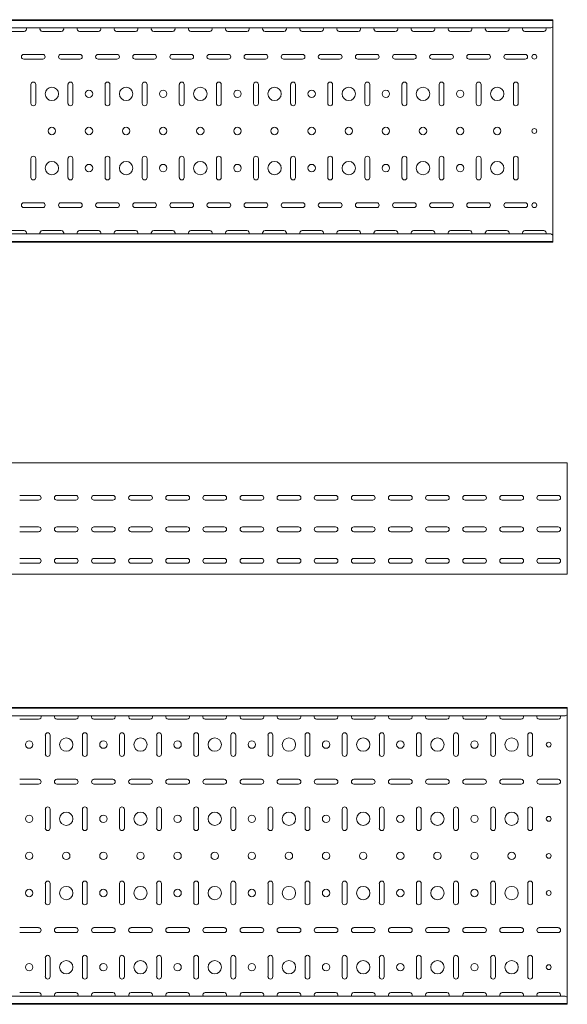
# Model space of a CAD drawing. Header units: millimetres. Extents: x -794 to 3872, y -6969 to -947.
# Tile 17 of 19: x 3107 to 3845, y -3943 to -2616. Entities that reach past the tile are written whole.
import ezdxf

# ---------------------------------------------------------------- set-up
doc = ezdxf.new("R2010")
doc.units = ezdxf.units.MM

msp = doc.modelspace()

# ---------------------------------------------------------------- linework, layer by layer
at = {"color": 7, "linetype": 'Continuous', "lineweight": 15}
for p, q in [((3825.5, -2615.6), (825.5, -2615.6)), ((3825.5, -2616.6), (825.5, -2616.6)), ((3822.5, -2626.8), (828.5, -2626.8)), ((3822.5, -2626.8), (3825.5, -2625.4)), ((3825.5, -2616.6), (3825.5, -2615.6)), ((3825.5, -2625.1), (3825.5, -2616.6)), ((3825.5, -2625.4), (3825.5, -2625.1)), ((3825.5, -2625.4), (3825.5, -2905.8)), ((3087.7, -2631.4), (3113.2, -2631.4)), ((3137.7, -2631.4), (3163.2, -2631.4)), ((3187.7, -2631.4), (3213.2, -2631.4)), ((3237.7, -2631.4), (3263.2, -2631.4)), ((3287.7, -2631.4), (3313.2, -2631.4)), ((3337.7, -2631.4), (3363.2, -2631.4)), ((3387.7, -2631.4), (3413.2, -2631.4)), ((3437.7, -2631.4), (3463.2, -2631.4)), ((3487.7, -2631.4), (3513.2, -2631.4)), ((3537.7, -2631.4), (3563.2, -2631.4)), ((3587.7, -2631.4), (3613.2, -2631.4)), ((3637.7, -2631.4), (3663.2, -2631.4)), ((3687.7, -2631.4), (3713.2, -2631.4)), ((3737.7, -2631.4), (3763.2, -2631.4)), ((3787.7, -2631.4), (3813.2, -2631.4)), ((3138.2, -2662.4), (3112.7, -2662.4)), ((3188.2, -2662.4), (3162.7, -2662.4)), ((3238.2, -2662.4), (3212.7, -2662.4)), ((3288.2, -2662.4), (3262.7, -2662.4)), ((3338.2, -2662.4), (3312.7, -2662.4)), ((3388.2, -2662.4), (3362.7, -2662.4)), ((3438.2, -2662.4), (3412.7, -2662.4)), ((3488.2, -2662.4), (3462.7, -2662.4)), ((3538.2, -2662.4), (3512.7, -2662.4)), ((3588.2, -2662.4), (3562.7, -2662.4)), ((3638.2, -2662.4), (3612.7, -2662.4)), ((3688.2, -2662.4), (3662.7, -2662.4)), ((3738.2, -2662.4), (3712.7, -2662.4)), ((3788.2, -2662.4), (3762.7, -2662.4)), ((3112.7, -2668.9), (3138.2, -2668.9)), ((3162.7, -2668.9), (3188.2, -2668.9)), ((3212.7, -2668.9), (3238.2, -2668.9)), ((3262.7, -2668.9), (3288.2, -2668.9)), ((3312.7, -2668.9), (3338.2, -2668.9)), ((3362.7, -2668.9), (3388.2, -2668.9)), ((3412.7, -2668.9), (3438.2, -2668.9)), ((3462.7, -2668.9), (3488.2, -2668.9)), ((3512.7, -2668.9), (3538.2, -2668.9)), ((3562.7, -2668.9), (3588.2, -2668.9)), ((3612.7, -2668.9), (3638.2, -2668.9)), ((3662.7, -2668.9), (3688.2, -2668.9)), ((3712.7, -2668.9), (3738.2, -2668.9)), ((3762.7, -2668.9), (3788.2, -2668.9)), ((3122.2, -2702.9), (3122.2, -2728.4)), ((3128.7, -2728.4), (3128.7, -2702.9)), ((3172.2, -2702.9), (3172.2, -2728.4)), ((3178.7, -2728.4), (3178.7, -2702.9)), ((3222.2, -2702.9), (3222.2, -2728.4)), ((3228.7, -2728.4), (3228.7, -2702.9)), ((3272.2, -2702.9), (3272.2, -2728.4)), ((3278.7, -2728.4), (3278.7, -2702.9)), ((3322.2, -2702.9), (3322.2, -2728.4)), ((3328.7, -2728.4), (3328.7, -2702.9)), ((3372.2, -2702.9), (3372.2, -2728.4)), ((3378.7, -2728.4), (3378.7, -2702.9)), ((3422.2, -2702.9), (3422.2, -2728.4)), ((3428.7, -2728.4), (3428.7, -2702.9)), ((3472.2, -2702.9), (3472.2, -2728.4)), ((3478.7, -2728.4), (3478.7, -2702.9)), ((3522.2, -2702.9), (3522.2, -2728.4)), ((3528.7, -2728.4), (3528.7, -2702.9)), ((3572.2, -2702.9), (3572.2, -2728.4)), ((3578.7, -2728.4), (3578.7, -2702.9)), ((3622.2, -2702.9), (3622.2, -2728.4)), ((3628.7, -2728.4), (3628.7, -2702.9)), ((3672.2, -2702.9), (3672.2, -2728.4)), ((3678.7, -2728.4), (3678.7, -2702.9)), ((3722.2, -2702.9), (3722.2, -2728.4)), ((3728.7, -2728.4), (3728.7, -2702.9)), ((3772.2, -2702.9), (3772.2, -2728.4)), ((3778.7, -2728.4), (3778.7, -2702.9)), ((3122.2, -2802.9), (3122.2, -2828.4)), ((3128.7, -2828.4), (3128.7, -2802.9)), ((3172.2, -2802.9), (3172.2, -2828.4)), ((3178.7, -2828.4), (3178.7, -2802.9)), ((3222.2, -2802.9), (3222.2, -2828.4)), ((3228.7, -2828.4), (3228.7, -2802.9)), ((3272.2, -2802.9), (3272.2, -2828.4)), ((3278.7, -2828.4), (3278.7, -2802.9)), ((3322.2, -2802.9), (3322.2, -2828.4)), ((3328.7, -2828.4), (3328.7, -2802.9)), ((3372.2, -2802.9), (3372.2, -2828.4)), ((3378.7, -2828.4), (3378.7, -2802.9)), ((3422.2, -2802.9), (3422.2, -2828.4)), ((3428.7, -2828.4), (3428.7, -2802.9)), ((3472.2, -2802.9), (3472.2, -2828.4)), ((3478.7, -2828.4), (3478.7, -2802.9)), ((3522.2, -2802.9), (3522.2, -2828.4)), ((3528.7, -2828.4), (3528.7, -2802.9)), ((3572.2, -2802.9), (3572.2, -2828.4)), ((3578.7, -2828.4), (3578.7, -2802.9)), ((3622.2, -2802.9), (3622.2, -2828.4)), ((3628.7, -2828.4), (3628.7, -2802.9)), ((3672.2, -2802.9), (3672.2, -2828.4)), ((3678.7, -2828.4), (3678.7, -2802.9)), ((3722.2, -2802.9), (3722.2, -2828.4)), ((3728.7, -2828.4), (3728.7, -2802.9)), ((3772.2, -2802.9), (3772.2, -2828.4)), ((3778.7, -2828.4), (3778.7, -2802.9)), ((3138.2, -2862.4), (3112.7, -2862.4)), ((3188.2, -2862.4), (3162.7, -2862.4)), ((3238.2, -2862.4), (3212.7, -2862.4)), ((3288.2, -2862.4), (3262.7, -2862.4)), ((3338.2, -2862.4), (3312.7, -2862.4)), ((3388.2, -2862.4), (3362.7, -2862.4)), ((3438.2, -2862.4), (3412.7, -2862.4)), ((3488.2, -2862.4), (3462.7, -2862.4)), ((3538.2, -2862.4), (3512.7, -2862.4)), ((3588.2, -2862.4), (3562.7, -2862.4)), ((3638.2, -2862.4), (3612.7, -2862.4)), ((3688.2, -2862.4), (3662.7, -2862.4)), ((3738.2, -2862.4), (3712.7, -2862.4)), ((3788.2, -2862.4), (3762.7, -2862.4)), ((3112.7, -2868.9), (3138.2, -2868.9)), ((3162.7, -2868.9), (3188.2, -2868.9)), ((3212.7, -2868.9), (3238.2, -2868.9)), ((3262.7, -2868.9), (3288.2, -2868.9)), ((3312.7, -2868.9), (3338.2, -2868.9)), ((3362.7, -2868.9), (3388.2, -2868.9)), ((3412.7, -2868.9), (3438.2, -2868.9)), ((3462.7, -2868.9), (3488.2, -2868.9)), ((3512.7, -2868.9), (3538.2, -2868.9)), ((3562.7, -2868.9), (3588.2, -2868.9)), ((3612.7, -2868.9), (3638.2, -2868.9)), ((3662.7, -2868.9), (3688.2, -2868.9)), ((3712.7, -2868.9), (3738.2, -2868.9)), ((3762.7, -2868.9), (3788.2, -2868.9)), ((3822.5, -2904.4), (828.5, -2904.4)), ((3113.2, -2899.9), (3087.7, -2899.9)), ((3163.2, -2899.9), (3137.7, -2899.9)), ((3213.2, -2899.9), (3187.7, -2899.9)), ((3263.2, -2899.9), (3237.7, -2899.9)), ((3313.2, -2899.9), (3287.7, -2899.9)), ((3363.2, -2899.9), (3337.7, -2899.9)), ((3413.2, -2899.9), (3387.7, -2899.9)), ((3463.2, -2899.9), (3437.7, -2899.9)), ((3513.2, -2899.9), (3487.7, -2899.9)), ((3563.2, -2899.9), (3537.7, -2899.9)), ((3613.2, -2899.9), (3587.7, -2899.9)), ((3663.2, -2899.9), (3637.7, -2899.9)), ((3713.2, -2899.9), (3687.7, -2899.9)), ((3763.2, -2899.9), (3737.7, -2899.9)), ((3813.2, -2899.9), (3787.7, -2899.9)), ((3825.5, -2905.8), (3822.5, -2904.4)), ((3825.5, -2906.2), (3825.5, -2905.8)), ((825.5, -2914.6), (3825.5, -2914.6)), ((3825.5, -2915.6), (825.5, -2915.6)), ((3825.5, -2914.6), (3825.5, -2906.2)), ((3825.5, -2915.6), (3825.5, -2914.6)), ((3844.9, -3212.9), (844.9, -3212.9)), ((3844.9, -3219.6), (3844.9, -3212.9)), ((3844.9, -3221.9), (3844.9, -3219.6)), ((3844.9, -3225.5), (3844.9, -3221.9)), ((3844.9, -3227.2), (3844.9, -3225.5)), ((3844.9, -3360.4), (3844.9, -3227.2)), ((3107.2, -3256.7), (3132.7, -3256.7)), ((3132.7, -3263.2), (3107.2, -3263.2)), ((3157.2, -3256.7), (3182.7, -3256.7)), ((3182.7, -3263.2), (3157.2, -3263.2)), ((3207.2, -3256.7), (3232.7, -3256.7)), ((3232.7, -3263.2), (3207.2, -3263.2)), ((3257.2, -3256.7), (3282.7, -3256.7)), ((3282.7, -3263.2), (3257.2, -3263.2)), ((3307.2, -3256.7), (3332.7, -3256.7)), ((3332.7, -3263.2), (3307.2, -3263.2)), ((3357.2, -3256.7), (3382.7, -3256.7)), ((3382.7, -3263.2), (3357.2, -3263.2)), ((3407.2, -3256.7), (3432.7, -3256.7)), ((3432.7, -3263.2), (3407.2, -3263.2)), ((3457.2, -3256.7), (3482.7, -3256.7)), ((3482.7, -3263.2), (3457.2, -3263.2)), ((3507.2, -3256.7), (3532.7, -3256.7)), ((3532.7, -3263.2), (3507.2, -3263.2)), ((3557.2, -3256.7), (3582.7, -3256.7)), ((3582.7, -3263.2), (3557.2, -3263.2)), ((3607.2, -3256.7), (3632.7, -3256.7)), ((3632.7, -3263.2), (3607.2, -3263.2)), ((3657.2, -3256.7), (3682.7, -3256.7)), ((3682.7, -3263.2), (3657.2, -3263.2)), ((3707.2, -3256.7), (3732.7, -3256.7)), ((3732.7, -3263.2), (3707.2, -3263.2)), ((3757.2, -3256.7), (3782.7, -3256.7)), ((3782.7, -3263.2), (3757.2, -3263.2)), ((3807.2, -3256.7), (3832.7, -3256.7)), ((3832.7, -3263.2), (3807.2, -3263.2)), ((3107.2, -3299.2), (3132.7, -3299.2)), ((3157.2, -3299.2), (3182.7, -3299.2)), ((3207.2, -3299.2), (3232.7, -3299.2)), ((3257.2, -3299.2), (3282.7, -3299.2)), ((3307.2, -3299.2), (3332.7, -3299.2)), ((3357.2, -3299.2), (3382.7, -3299.2)), ((3407.2, -3299.2), (3432.7, -3299.2)), ((3457.2, -3299.2), (3482.7, -3299.2)), ((3507.2, -3299.2), (3532.7, -3299.2)), ((3557.2, -3299.2), (3582.7, -3299.2)), ((3607.2, -3299.2), (3632.7, -3299.2)), ((3657.2, -3299.2), (3682.7, -3299.2)), ((3707.2, -3299.2), (3732.7, -3299.2)), ((3757.2, -3299.2), (3782.7, -3299.2)), ((3807.2, -3299.2), (3832.7, -3299.2)), ((3132.7, -3305.7), (3107.2, -3305.7)), ((3182.7, -3305.7), (3157.2, -3305.7)), ((3232.7, -3305.7), (3207.2, -3305.7)), ((3282.7, -3305.7), (3257.2, -3305.7)), ((3332.7, -3305.7), (3307.2, -3305.7)), ((3382.7, -3305.7), (3357.2, -3305.7)), ((3432.7, -3305.7), (3407.2, -3305.7)), ((3482.7, -3305.7), (3457.2, -3305.7)), ((3532.7, -3305.7), (3507.2, -3305.7)), ((3582.7, -3305.7), (3557.2, -3305.7)), ((3632.7, -3305.7), (3607.2, -3305.7)), ((3682.7, -3305.7), (3657.2, -3305.7)), ((3732.7, -3305.7), (3707.2, -3305.7)), ((3782.7, -3305.7), (3757.2, -3305.7)), ((3832.7, -3305.7), (3807.2, -3305.7)), ((3107.2, -3341.7), (3132.7, -3341.7)), ((3157.2, -3341.7), (3182.7, -3341.7)), ((3207.2, -3341.7), (3232.7, -3341.7)), ((3257.2, -3341.7), (3282.7, -3341.7)), ((3307.2, -3341.7), (3332.7, -3341.7)), ((3357.2, -3341.7), (3382.7, -3341.7)), ((3407.2, -3341.7), (3432.7, -3341.7)), ((3457.2, -3341.7), (3482.7, -3341.7)), ((3507.2, -3341.7), (3532.7, -3341.7)), ((3557.2, -3341.7), (3582.7, -3341.7)), ((3607.2, -3341.7), (3632.7, -3341.7)), ((3657.2, -3341.7), (3682.7, -3341.7)), ((3707.2, -3341.7), (3732.7, -3341.7)), ((3757.2, -3341.7), (3782.7, -3341.7)), ((3807.2, -3341.7), (3832.7, -3341.7)), ((3132.7, -3348.2), (3107.2, -3348.2)), ((3182.7, -3348.2), (3157.2, -3348.2)), ((3232.7, -3348.2), (3207.2, -3348.2)), ((3282.7, -3348.2), (3257.2, -3348.2)), ((3332.7, -3348.2), (3307.2, -3348.2)), ((3382.7, -3348.2), (3357.2, -3348.2)), ((3432.7, -3348.2), (3407.2, -3348.2)), ((3482.7, -3348.2), (3457.2, -3348.2)), ((3532.7, -3348.2), (3507.2, -3348.2)), ((3582.7, -3348.2), (3557.2, -3348.2)), ((3632.7, -3348.2), (3607.2, -3348.2)), ((3682.7, -3348.2), (3657.2, -3348.2)), ((3732.7, -3348.2), (3707.2, -3348.2)), ((3782.7, -3348.2), (3757.2, -3348.2)), ((3832.7, -3348.2), (3807.2, -3348.2)), ((3844.9, -3362.9), (844.9, -3362.9)), ((3844.9, -3362.9), (3844.9, -3360.4)), ((3844.9, -3542.6), (844.9, -3542.6)), ((3844.9, -3543.6), (3844.9, -3542.6)), ((3844.9, -3543.6), (844.9, -3543.6)), ((3841.9, -3553.8), (847.9, -3553.8)), ((3841.9, -3553.8), (3844.9, -3552.4)), ((3844.9, -3552.1), (3844.9, -3543.6)), ((3844.9, -3552.4), (3844.9, -3552.1)), ((3844.9, -3552.4), (3844.9, -3932.8)), ((3107.2, -3558.3), (3132.7, -3558.3)), ((3157.2, -3558.3), (3182.7, -3558.3)), ((3207.2, -3558.3), (3232.7, -3558.3)), ((3257.2, -3558.3), (3282.7, -3558.3)), ((3307.2, -3558.3), (3332.7, -3558.3)), ((3357.2, -3558.3), (3382.7, -3558.3)), ((3407.2, -3558.3), (3432.7, -3558.3)), ((3457.2, -3558.3), (3482.7, -3558.3)), ((3507.2, -3558.3), (3532.7, -3558.3)), ((3557.2, -3558.3), (3582.7, -3558.3)), ((3607.2, -3558.3), (3632.7, -3558.3)), ((3657.2, -3558.3), (3682.7, -3558.3)), ((3707.2, -3558.3), (3732.7, -3558.3)), ((3757.2, -3558.3), (3782.7, -3558.3)), ((3807.2, -3558.3), (3832.7, -3558.3)), ((3141.7, -3579.8), (3141.7, -3605.3)), ((3148.2, -3605.3), (3148.2, -3579.8)), ((3191.7, -3579.8), (3191.7, -3605.3)), ((3198.2, -3605.3), (3198.2, -3579.8)), ((3241.7, -3579.8), (3241.7, -3605.3)), ((3248.2, -3605.3), (3248.2, -3579.8)), ((3291.7, -3579.8), (3291.7, -3605.3)), ((3298.2, -3605.3), (3298.2, -3579.8)), ((3341.7, -3579.8), (3341.7, -3605.3)), ((3348.2, -3605.3), (3348.2, -3579.8)), ((3391.7, -3579.8), (3391.7, -3605.3)), ((3398.2, -3605.3), (3398.2, -3579.8)), ((3441.7, -3579.8), (3441.7, -3605.3)), ((3448.2, -3605.3), (3448.2, -3579.8)), ((3491.7, -3579.8), (3491.7, -3605.3)), ((3498.2, -3605.3), (3498.2, -3579.8)), ((3541.7, -3579.8), (3541.7, -3605.3)), ((3548.2, -3605.3), (3548.2, -3579.8)), ((3591.7, -3579.8), (3591.7, -3605.3)), ((3598.2, -3605.3), (3598.2, -3579.8)), ((3641.7, -3579.8), (3641.7, -3605.3)), ((3648.2, -3605.3), (3648.2, -3579.8)), ((3691.7, -3579.8), (3691.7, -3605.3)), ((3698.2, -3605.3), (3698.2, -3579.8)), ((3741.7, -3579.8), (3741.7, -3605.3)), ((3748.2, -3605.3), (3748.2, -3579.8)), ((3791.7, -3579.8), (3791.7, -3605.3)), ((3798.2, -3605.3), (3798.2, -3579.8)), ((3132.7, -3639.3), (3107.2, -3639.3)), ((3107.2, -3645.8), (3132.7, -3645.8)), ((3182.7, -3639.3), (3157.2, -3639.3)), ((3157.2, -3645.8), (3182.7, -3645.8)), ((3232.7, -3639.3), (3207.2, -3639.3)), ((3207.2, -3645.8), (3232.7, -3645.8)), ((3282.7, -3639.3), (3257.2, -3639.3)), ((3257.2, -3645.8), (3282.7, -3645.8)), ((3332.7, -3639.3), (3307.2, -3639.3)), ((3307.2, -3645.8), (3332.7, -3645.8)), ((3382.7, -3639.3), (3357.2, -3639.3)), ((3357.2, -3645.8), (3382.7, -3645.8)), ((3432.7, -3639.3), (3407.2, -3639.3)), ((3407.2, -3645.8), (3432.7, -3645.8)), ((3482.7, -3639.3), (3457.2, -3639.3)), ((3457.2, -3645.8), (3482.7, -3645.8)), ((3532.7, -3639.3), (3507.2, -3639.3)), ((3507.2, -3645.8), (3532.7, -3645.8)), ((3582.7, -3639.3), (3557.2, -3639.3)), ((3557.2, -3645.8), (3582.7, -3645.8)), ((3632.7, -3639.3), (3607.2, -3639.3)), ((3607.2, -3645.8), (3632.7, -3645.8)), ((3682.7, -3639.3), (3657.2, -3639.3)), ((3657.2, -3645.8), (3682.7, -3645.8)), ((3732.7, -3639.3), (3707.2, -3639.3)), ((3707.2, -3645.8), (3732.7, -3645.8)), ((3782.7, -3639.3), (3757.2, -3639.3)), ((3757.2, -3645.8), (3782.7, -3645.8)), ((3832.7, -3639.3), (3807.2, -3639.3)), ((3807.2, -3645.8), (3832.7, -3645.8)), ((3141.7, -3679.8), (3141.7, -3705.3)), ((3148.2, -3705.3), (3148.2, -3679.8)), ((3191.7, -3679.8), (3191.7, -3705.3)), ((3198.2, -3705.3), (3198.2, -3679.8)), ((3241.7, -3679.8), (3241.7, -3705.3)), ((3248.2, -3705.3), (3248.2, -3679.8)), ((3291.7, -3679.8), (3291.7, -3705.3)), ((3298.2, -3705.3), (3298.2, -3679.8)), ((3341.7, -3679.8), (3341.7, -3705.3)), ((3348.2, -3705.3), (3348.2, -3679.8)), ((3391.7, -3679.8), (3391.7, -3705.3)), ((3398.2, -3705.3), (3398.2, -3679.8)), ((3441.7, -3679.8), (3441.7, -3705.3)), ((3448.2, -3705.3), (3448.2, -3679.8)), ((3491.7, -3679.8), (3491.7, -3705.3)), ((3498.2, -3705.3), (3498.2, -3679.8)), ((3541.7, -3679.8), (3541.7, -3705.3)), ((3548.2, -3705.3), (3548.2, -3679.8)), ((3591.7, -3679.8), (3591.7, -3705.3)), ((3598.2, -3705.3), (3598.2, -3679.8)), ((3641.7, -3679.8), (3641.7, -3705.3)), ((3648.2, -3705.3), (3648.2, -3679.8)), ((3691.7, -3679.8), (3691.7, -3705.3)), ((3698.2, -3705.3), (3698.2, -3679.8)), ((3741.7, -3679.8), (3741.7, -3705.3)), ((3748.2, -3705.3), (3748.2, -3679.8)), ((3791.7, -3679.8), (3791.7, -3705.3)), ((3798.2, -3705.3), (3798.2, -3679.8)), ((3141.7, -3779.8), (3141.7, -3805.3)), ((3148.2, -3805.3), (3148.2, -3779.8)), ((3191.7, -3779.8), (3191.7, -3805.3)), ((3198.2, -3805.3), (3198.2, -3779.8)), ((3241.7, -3779.8), (3241.7, -3805.3)), ((3248.2, -3805.3), (3248.2, -3779.8)), ((3291.7, -3779.8), (3291.7, -3805.3)), ((3298.2, -3805.3), (3298.2, -3779.8)), ((3341.7, -3779.8), (3341.7, -3805.3)), ((3348.2, -3805.3), (3348.2, -3779.8)), ((3391.7, -3779.8), (3391.7, -3805.3)), ((3398.2, -3805.3), (3398.2, -3779.8)), ((3441.7, -3779.8), (3441.7, -3805.3)), ((3448.2, -3805.3), (3448.2, -3779.8)), ((3491.7, -3779.8), (3491.7, -3805.3)), ((3498.2, -3805.3), (3498.2, -3779.8)), ((3541.7, -3779.8), (3541.7, -3805.3)), ((3548.2, -3805.3), (3548.2, -3779.8)), ((3591.7, -3779.8), (3591.7, -3805.3)), ((3598.2, -3805.3), (3598.2, -3779.8)), ((3641.7, -3779.8), (3641.7, -3805.3)), ((3648.2, -3805.3), (3648.2, -3779.8)), ((3691.7, -3779.8), (3691.7, -3805.3)), ((3698.2, -3805.3), (3698.2, -3779.8)), ((3741.7, -3779.8), (3741.7, -3805.3)), ((3748.2, -3805.3), (3748.2, -3779.8)), ((3791.7, -3779.8), (3791.7, -3805.3)), ((3798.2, -3805.3), (3798.2, -3779.8)), ((3132.7, -3839.3), (3107.2, -3839.3)), ((3107.2, -3845.8), (3132.7, -3845.8)), ((3182.7, -3839.3), (3157.2, -3839.3)), ((3157.2, -3845.8), (3182.7, -3845.8)), ((3232.7, -3839.3), (3207.2, -3839.3)), ((3207.2, -3845.8), (3232.7, -3845.8)), ((3282.7, -3839.3), (3257.2, -3839.3)), ((3257.2, -3845.8), (3282.7, -3845.8)), ((3332.7, -3839.3), (3307.2, -3839.3)), ((3307.2, -3845.8), (3332.7, -3845.8)), ((3382.7, -3839.3), (3357.2, -3839.3)), ((3357.2, -3845.8), (3382.7, -3845.8)), ((3432.7, -3839.3), (3407.2, -3839.3)), ((3407.2, -3845.8), (3432.7, -3845.8)), ((3482.7, -3839.3), (3457.2, -3839.3)), ((3457.2, -3845.8), (3482.7, -3845.8)), ((3532.7, -3839.3), (3507.2, -3839.3)), ((3507.2, -3845.8), (3532.7, -3845.8)), ((3582.7, -3839.3), (3557.2, -3839.3)), ((3557.2, -3845.8), (3582.7, -3845.8)), ((3632.7, -3839.3), (3607.2, -3839.3)), ((3607.2, -3845.8), (3632.7, -3845.8)), ((3682.7, -3839.3), (3657.2, -3839.3)), ((3657.2, -3845.8), (3682.7, -3845.8)), ((3732.7, -3839.3), (3707.2, -3839.3)), ((3707.2, -3845.8), (3732.7, -3845.8)), ((3782.7, -3839.3), (3757.2, -3839.3)), ((3757.2, -3845.8), (3782.7, -3845.8)), ((3832.7, -3839.3), (3807.2, -3839.3)), ((3807.2, -3845.8), (3832.7, -3845.8)), ((3141.7, -3879.8), (3141.7, -3905.3)), ((3148.2, -3905.3), (3148.2, -3879.8)), ((3191.7, -3879.8), (3191.7, -3905.3)), ((3198.2, -3905.3), (3198.2, -3879.8)), ((3241.7, -3879.8), (3241.7, -3905.3)), ((3248.2, -3905.3), (3248.2, -3879.8)), ((3291.7, -3879.8), (3291.7, -3905.3)), ((3298.2, -3905.3), (3298.2, -3879.8)), ((3341.7, -3879.8), (3341.7, -3905.3)), ((3348.2, -3905.3), (3348.2, -3879.8)), ((3391.7, -3879.8), (3391.7, -3905.3)), ((3398.2, -3905.3), (3398.2, -3879.8)), ((3441.7, -3879.8), (3441.7, -3905.3)), ((3448.2, -3905.3), (3448.2, -3879.8)), ((3491.7, -3879.8), (3491.7, -3905.3)), ((3498.2, -3905.3), (3498.2, -3879.8)), ((3541.7, -3879.8), (3541.7, -3905.3)), ((3548.2, -3905.3), (3548.2, -3879.8)), ((3591.7, -3879.8), (3591.7, -3905.3)), ((3598.2, -3905.3), (3598.2, -3879.8)), ((3641.7, -3879.8), (3641.7, -3905.3)), ((3648.2, -3905.3), (3648.2, -3879.8)), ((3691.7, -3879.8), (3691.7, -3905.3)), ((3698.2, -3905.3), (3698.2, -3879.8)), ((3741.7, -3879.8), (3741.7, -3905.3)), ((3748.2, -3905.3), (3748.2, -3879.8)), ((3791.7, -3879.8), (3791.7, -3905.3)), ((3798.2, -3905.3), (3798.2, -3879.8)), ((3132.7, -3926.8), (3107.2, -3926.8)), ((3182.7, -3926.8), (3157.2, -3926.8)), ((3232.7, -3926.8), (3207.2, -3926.8)), ((3282.7, -3926.8), (3257.2, -3926.8)), ((3332.7, -3926.8), (3307.2, -3926.8)), ((3382.7, -3926.8), (3357.2, -3926.8)), ((3432.7, -3926.8), (3407.2, -3926.8)), ((3482.7, -3926.8), (3457.2, -3926.8)), ((3532.7, -3926.8), (3507.2, -3926.8)), ((3582.7, -3926.8), (3557.2, -3926.8)), ((3632.7, -3926.8), (3607.2, -3926.8)), ((3682.7, -3926.8), (3657.2, -3926.8)), ((3732.7, -3926.8), (3707.2, -3926.8)), ((3782.7, -3926.8), (3757.2, -3926.8)), ((3832.7, -3926.8), (3807.2, -3926.8)), ((3841.9, -3931.4), (847.9, -3931.4)), ((3844.9, -3932.8), (3841.9, -3931.4)), ((3844.9, -3933.1), (3844.9, -3932.8)), ((3844.9, -3941.6), (3844.9, -3933.1)), ((844.9, -3941.6), (3844.9, -3941.6)), ((3844.9, -3942.6), (844.9, -3942.6)), ((3844.9, -3942.6), (3844.9, -3941.6))]:
    msp.add_line(p, q, dxfattribs=at)
for centre, radius in [((3800.5, -2665.6), 3.25), ((3150.5, -2715.6), 9), ((3250.5, -2715.6), 9), ((3350.5, -2715.6), 9), ((3450.5, -2715.6), 9), ((3550.5, -2715.6), 9), ((3650.5, -2715.6), 9), ((3750.5, -2715.6), 9), ((3200.5, -2715.6), 5), ((3300.5, -2715.6), 5), ((3400.5, -2715.6), 5), ((3500.5, -2715.6), 5), ((3600.5, -2715.6), 5), ((3700.5, -2715.6), 5), ((3150.5, -2765.6), 5), ((3200.5, -2765.6), 5), ((3250.5, -2765.6), 5), ((3300.5, -2765.6), 5), ((3350.5, -2765.6), 5), ((3400.5, -2765.6), 5), ((3450.5, -2765.6), 5), ((3500.5, -2765.6), 5), ((3550.5, -2765.6), 5), ((3600.5, -2765.6), 5), ((3650.5, -2765.6), 5), ((3700.5, -2765.6), 5), ((3750.5, -2765.6), 5), ((3800.5, -2765.6), 3.25), ((3150.5, -2815.6), 9), ((3200.5, -2815.6), 5), ((3250.5, -2815.6), 9), ((3300.5, -2815.6), 5), ((3350.5, -2815.6), 9), ((3400.5, -2815.6), 5), ((3450.5, -2815.6), 9), ((3500.5, -2815.6), 5), ((3550.5, -2815.6), 9), ((3600.5, -2815.6), 5), ((3650.5, -2815.6), 9), ((3700.5, -2815.6), 5), ((3750.5, -2815.6), 9), ((3800.5, -2865.6), 3.25), ((3119.9, -3592.6), 5), ((3169.9, -3592.6), 9), ((3219.9, -3592.6), 5), ((3269.9, -3592.6), 9), ((3319.9, -3592.6), 5), ((3369.9, -3592.6), 9), ((3419.9, -3592.6), 5), ((3469.9, -3592.6), 9), ((3519.9, -3592.6), 5), ((3569.9, -3592.6), 9), ((3619.9, -3592.6), 5), ((3669.9, -3592.6), 9), ((3719.9, -3592.6), 5), ((3769.9, -3592.6), 9), ((3819.9, -3592.6), 3.25), ((3119.9, -3692.6), 5), ((3169.9, -3692.6), 9), ((3219.9, -3692.6), 5), ((3269.9, -3692.6), 9), ((3319.9, -3692.6), 5), ((3369.9, -3692.6), 9), ((3419.9, -3692.6), 5), ((3469.9, -3692.6), 9), ((3519.9, -3692.6), 5), ((3569.9, -3692.6), 9), ((3619.9, -3692.6), 5), ((3669.9, -3692.6), 9), ((3719.9, -3692.6), 5), ((3769.9, -3692.6), 9), ((3819.9, -3692.6), 3.25), ((3119.9, -3742.6), 5), ((3169.9, -3742.6), 5), ((3219.9, -3742.6), 5), ((3269.9, -3742.6), 5), ((3319.9, -3742.6), 5), ((3369.9, -3742.6), 5), ((3419.9, -3742.6), 5), ((3469.9, -3742.6), 5), ((3519.9, -3742.6), 5), ((3569.9, -3742.6), 5), ((3619.9, -3742.6), 5), ((3669.9, -3742.6), 5), ((3719.9, -3742.6), 5), ((3769.9, -3742.6), 5), ((3819.9, -3742.6), 3.25), ((3119.9, -3792.6), 5), ((3169.9, -3792.6), 9), ((3219.9, -3792.6), 5), ((3269.9, -3792.6), 9), ((3319.9, -3792.6), 5), ((3369.9, -3792.6), 9), ((3419.9, -3792.6), 5), ((3469.9, -3792.6), 9), ((3519.9, -3792.6), 5), ((3569.9, -3792.6), 9), ((3619.9, -3792.6), 5), ((3669.9, -3792.6), 9), ((3719.9, -3792.6), 5), ((3769.9, -3792.6), 9), ((3819.9, -3792.6), 3.25), ((3119.9, -3892.6), 5), ((3169.9, -3892.6), 9), ((3219.9, -3892.6), 5), ((3269.9, -3892.6), 9), ((3319.9, -3892.6), 5), ((3369.9, -3892.6), 9), ((3419.9, -3892.6), 5), ((3469.9, -3892.6), 9), ((3519.9, -3892.6), 5), ((3569.9, -3892.6), 9), ((3619.9, -3892.6), 5), ((3669.9, -3892.6), 9), ((3719.9, -3892.6), 5), ((3769.9, -3892.6), 9), ((3819.9, -3892.6), 3.25)]:
    msp.add_circle(centre, radius, dxfattribs=at)
for centre, start, end in [((3113.2, -2628.1), 270, 23.3521), ((3137.7, -2628.1), 156.6479, 270), ((3163.2, -2628.1), 270, 23.3521), ((3187.7, -2628.1), 156.6479, 270), ((3213.2, -2628.1), 270, 23.3521), ((3237.7, -2628.1), 156.6479, 270), ((3263.2, -2628.1), 270, 23.3521), ((3287.7, -2628.1), 156.6479, 270), ((3313.2, -2628.1), 270, 23.3521), ((3337.7, -2628.1), 156.6479, 270), ((3363.2, -2628.1), 270, 23.3521), ((3387.7, -2628.1), 156.6479, 270), ((3413.2, -2628.1), 270, 23.3521), ((3437.7, -2628.1), 156.6479, 270), ((3463.2, -2628.1), 270, 23.3521), ((3487.7, -2628.1), 156.6479, 270), ((3513.2, -2628.1), 270, 23.3521), ((3537.7, -2628.1), 156.6479, 270), ((3563.2, -2628.1), 270, 23.3521), ((3587.7, -2628.1), 156.6479, 270), ((3613.2, -2628.1), 270, 23.3521), ((3637.7, -2628.1), 156.6479, 270), ((3663.2, -2628.1), 270, 23.3521), ((3687.7, -2628.1), 156.6479, 270), ((3713.2, -2628.1), 270, 23.3521), ((3737.7, -2628.1), 156.6479, 270), ((3763.2, -2628.1), 270, 23.3521), ((3787.7, -2628.1), 156.6479, 270), ((3813.2, -2628.1), 270, 23.3521), ((3112.7, -2665.6), 90, 270), ((3138.2, -2665.6), 270, 90), ((3162.7, -2665.6), 90, 270), ((3188.2, -2665.6), 270, 90), ((3212.7, -2665.6), 90, 270), ((3238.2, -2665.6), 270, 90), ((3262.7, -2665.6), 90, 270), ((3288.2, -2665.6), 270, 90), ((3312.7, -2665.6), 90, 270), ((3338.2, -2665.6), 270, 90), ((3362.7, -2665.6), 90, 270), ((3388.2, -2665.6), 270, 90), ((3412.7, -2665.6), 90, 270), ((3438.2, -2665.6), 270, 90), ((3462.7, -2665.6), 90, 270), ((3488.2, -2665.6), 270, 90), ((3512.7, -2665.6), 90, 270), ((3538.2, -2665.6), 270, 90), ((3562.7, -2665.6), 90, 270), ((3588.2, -2665.6), 270, 90), ((3612.7, -2665.6), 90, 270), ((3638.2, -2665.6), 270, 90), ((3662.7, -2665.6), 90, 270), ((3688.2, -2665.6), 270, 90), ((3712.7, -2665.6), 90, 270), ((3738.2, -2665.6), 270, 90), ((3762.7, -2665.6), 90, 270), ((3788.2, -2665.6), 270, 90), ((3125.5, -2702.9), 0, 180), ((3175.5, -2702.9), 0, 180), ((3225.5, -2702.9), 0, 180), ((3275.5, -2702.9), 0, 180), ((3325.5, -2702.9), 0, 180), ((3375.5, -2702.9), 0, 180), ((3425.5, -2702.9), 0, 180), ((3475.5, -2702.9), 0, 180), ((3525.5, -2702.9), 0, 180), ((3575.5, -2702.9), 0, 180), ((3625.5, -2702.9), 0, 180), ((3675.5, -2702.9), 0, 180), ((3725.5, -2702.9), 0, 180), ((3775.5, -2702.9), 0, 180), ((3125.5, -2728.4), 180, 0), ((3175.5, -2728.4), 180, 0), ((3225.5, -2728.4), 180, 0), ((3275.5, -2728.4), 180, 0), ((3325.5, -2728.4), 180, 0), ((3375.5, -2728.4), 180, 0), ((3425.5, -2728.4), 180, 0), ((3475.5, -2728.4), 180, 0), ((3525.5, -2728.4), 180, 0), ((3575.5, -2728.4), 180, 0), ((3625.5, -2728.4), 180, 0), ((3675.5, -2728.4), 180, 0), ((3725.5, -2728.4), 180, 0), ((3775.5, -2728.4), 180, 0), ((3125.5, -2802.9), 0, 180), ((3175.5, -2802.9), 0, 180), ((3225.5, -2802.9), 0, 180), ((3275.5, -2802.9), 0, 180), ((3325.5, -2802.9), 0, 180), ((3375.5, -2802.9), 0, 180), ((3425.5, -2802.9), 0, 180), ((3475.5, -2802.9), 0, 180), ((3525.5, -2802.9), 0, 180), ((3575.5, -2802.9), 0, 180), ((3625.5, -2802.9), 0, 180), ((3675.5, -2802.9), 0, 180), ((3725.5, -2802.9), 0, 180), ((3775.5, -2802.9), 0, 180), ((3125.5, -2828.4), 180, 0), ((3175.5, -2828.4), 180, 0), ((3225.5, -2828.4), 180, 0), ((3275.5, -2828.4), 180, 0), ((3325.5, -2828.4), 180, 0), ((3375.5, -2828.4), 180, 0), ((3425.5, -2828.4), 180, 0), ((3475.5, -2828.4), 180, 0), ((3525.5, -2828.4), 180, 0), ((3575.5, -2828.4), 180, 0), ((3625.5, -2828.4), 180, 0), ((3675.5, -2828.4), 180, 0), ((3725.5, -2828.4), 180, 0), ((3775.5, -2828.4), 180, 0), ((3112.7, -2865.6), 90, 270), ((3138.2, -2865.6), 270, 90), ((3162.7, -2865.6), 90, 270), ((3188.2, -2865.6), 270, 90), ((3212.7, -2865.6), 90, 270), ((3238.2, -2865.6), 270, 90), ((3262.7, -2865.6), 90, 270), ((3288.2, -2865.6), 270, 90), ((3312.7, -2865.6), 90, 270), ((3338.2, -2865.6), 270, 90), ((3362.7, -2865.6), 90, 270), ((3388.2, -2865.6), 270, 90), ((3412.7, -2865.6), 90, 270), ((3438.2, -2865.6), 270, 90), ((3462.7, -2865.6), 90, 270), ((3488.2, -2865.6), 270, 90), ((3512.7, -2865.6), 90, 270), ((3538.2, -2865.6), 270, 90), ((3562.7, -2865.6), 90, 270), ((3588.2, -2865.6), 270, 90), ((3612.7, -2865.6), 90, 270), ((3638.2, -2865.6), 270, 90), ((3662.7, -2865.6), 90, 270), ((3688.2, -2865.6), 270, 90), ((3712.7, -2865.6), 90, 270), ((3738.2, -2865.6), 270, 90), ((3762.7, -2865.6), 90, 270), ((3788.2, -2865.6), 270, 90), ((3113.2, -2903.1), 336.6479, 90), ((3137.7, -2903.1), 90, 203.3521), ((3163.2, -2903.1), 336.6479, 90), ((3187.7, -2903.1), 90, 203.3521), ((3213.2, -2903.1), 336.6479, 90), ((3237.7, -2903.1), 90, 203.3521), ((3263.2, -2903.1), 336.6479, 90), ((3287.7, -2903.1), 90, 203.3521), ((3313.2, -2903.1), 336.6479, 90), ((3337.7, -2903.1), 90, 203.3521), ((3363.2, -2903.1), 336.6479, 90), ((3387.7, -2903.1), 90, 203.3521), ((3413.2, -2903.1), 336.6479, 90), ((3437.7, -2903.1), 90, 203.3521), ((3463.2, -2903.1), 336.6479, 90), ((3487.7, -2903.1), 90, 203.3521), ((3513.2, -2903.1), 336.6479, 90), ((3537.7, -2903.1), 90, 203.3521), ((3563.2, -2903.1), 336.6479, 90), ((3587.7, -2903.1), 90, 203.3521), ((3613.2, -2903.1), 336.6479, 90), ((3637.7, -2903.1), 90, 203.3521), ((3663.2, -2903.1), 336.6479, 90), ((3687.7, -2903.1), 90, 203.3521), ((3713.2, -2903.1), 336.6479, 90), ((3737.7, -2903.1), 90, 203.3521), ((3763.2, -2903.1), 336.6479, 90), ((3787.7, -2903.1), 90, 203.3521), ((3813.2, -2903.1), 336.6479, 90), ((3132.7, -3259.9), 270, 90), ((3157.2, -3259.9), 90, 270), ((3182.7, -3259.9), 270, 90), ((3207.2, -3259.9), 90, 270), ((3232.7, -3259.9), 270, 90), ((3257.2, -3259.9), 90, 270), ((3282.7, -3259.9), 270, 90), ((3307.2, -3259.9), 90, 270), ((3332.7, -3259.9), 270, 90), ((3357.2, -3259.9), 90, 270), ((3382.7, -3259.9), 270, 90), ((3407.2, -3259.9), 90, 270), ((3432.7, -3259.9), 270, 90), ((3457.2, -3259.9), 90, 270), ((3482.7, -3259.9), 270, 90), ((3507.2, -3259.9), 90, 270), ((3532.7, -3259.9), 270, 90), ((3557.2, -3259.9), 90, 270), ((3582.7, -3259.9), 270, 90), ((3607.2, -3259.9), 90, 270), ((3632.7, -3259.9), 270, 90), ((3657.2, -3259.9), 90, 270), ((3682.7, -3259.9), 270, 90), ((3707.2, -3259.9), 90, 270), ((3732.7, -3259.9), 270, 90), ((3757.2, -3259.9), 90, 270), ((3782.7, -3259.9), 270, 90), ((3807.2, -3259.9), 90, 270), ((3832.7, -3259.9), 270, 90), ((3132.7, -3302.4), 270, 90), ((3157.2, -3302.4), 90, 270), ((3182.7, -3302.4), 270, 90), ((3207.2, -3302.4), 90, 270), ((3232.7, -3302.4), 270, 90), ((3257.2, -3302.4), 90, 270), ((3282.7, -3302.4), 270, 90), ((3307.2, -3302.4), 90, 270), ((3332.7, -3302.4), 270, 90), ((3357.2, -3302.4), 90, 270), ((3382.7, -3302.4), 270, 90), ((3407.2, -3302.4), 90, 270), ((3432.7, -3302.4), 270, 90), ((3457.2, -3302.4), 90, 270), ((3482.7, -3302.4), 270, 90), ((3507.2, -3302.4), 90, 270), ((3532.7, -3302.4), 270, 90), ((3557.2, -3302.4), 90, 270), ((3582.7, -3302.4), 270, 90), ((3607.2, -3302.4), 90, 270), ((3632.7, -3302.4), 270, 90), ((3657.2, -3302.4), 90, 270), ((3682.7, -3302.4), 270, 90), ((3707.2, -3302.4), 90, 270), ((3732.7, -3302.4), 270, 90), ((3757.2, -3302.4), 90, 270), ((3782.7, -3302.4), 270, 90), ((3807.2, -3302.4), 90, 270), ((3832.7, -3302.4), 270, 90), ((3132.7, -3344.9), 270, 90), ((3157.2, -3344.9), 90, 270), ((3182.7, -3344.9), 270, 90), ((3207.2, -3344.9), 90, 270), ((3232.7, -3344.9), 270, 90), ((3257.2, -3344.9), 90, 270), ((3282.7, -3344.9), 270, 90), ((3307.2, -3344.9), 90, 270), ((3332.7, -3344.9), 270, 90), ((3357.2, -3344.9), 90, 270), ((3382.7, -3344.9), 270, 90), ((3407.2, -3344.9), 90, 270), ((3432.7, -3344.9), 270, 90), ((3457.2, -3344.9), 90, 270), ((3482.7, -3344.9), 270, 90), ((3507.2, -3344.9), 90, 270), ((3532.7, -3344.9), 270, 90), ((3557.2, -3344.9), 90, 270), ((3582.7, -3344.9), 270, 90), ((3607.2, -3344.9), 90, 270), ((3632.7, -3344.9), 270, 90), ((3657.2, -3344.9), 90, 270), ((3682.7, -3344.9), 270, 90), ((3707.2, -3344.9), 90, 270), ((3732.7, -3344.9), 270, 90), ((3757.2, -3344.9), 90, 270), ((3782.7, -3344.9), 270, 90), ((3807.2, -3344.9), 90, 270), ((3832.7, -3344.9), 270, 90), ((3132.7, -3555.1), 270, 23.3521), ((3157.2, -3555.1), 156.6479, 270), ((3182.7, -3555.1), 270, 23.3521), ((3207.2, -3555.1), 156.6479, 270), ((3232.7, -3555.1), 270, 23.3521), ((3257.2, -3555.1), 156.6479, 270), ((3282.7, -3555.1), 270, 23.3521), ((3307.2, -3555.1), 156.6479, 270), ((3332.7, -3555.1), 270, 23.3521), ((3357.2, -3555.1), 156.6479, 270), ((3382.7, -3555.1), 270, 23.3521), ((3407.2, -3555.1), 156.6479, 270), ((3432.7, -3555.1), 270, 23.3521), ((3457.2, -3555.1), 156.6479, 270), ((3482.7, -3555.1), 270, 23.3521), ((3507.2, -3555.1), 156.6479, 270), ((3532.7, -3555.1), 270, 23.3521), ((3557.2, -3555.1), 156.6479, 270), ((3582.7, -3555.1), 270, 23.3521), ((3607.2, -3555.1), 156.6479, 270), ((3632.7, -3555.1), 270, 23.3521), ((3657.2, -3555.1), 156.6479, 270), ((3682.7, -3555.1), 270, 23.3521), ((3707.2, -3555.1), 156.6479, 270), ((3732.7, -3555.1), 270, 23.3521), ((3757.2, -3555.1), 156.6479, 270), ((3782.7, -3555.1), 270, 23.3521), ((3807.2, -3555.1), 156.6479, 270), ((3832.7, -3555.1), 270, 23.3521), ((3144.9, -3579.8), 0, 180), ((3194.9, -3579.8), 0, 180), ((3244.9, -3579.8), 0, 180), ((3294.9, -3579.8), 0, 180), ((3344.9, -3579.8), 0, 180), ((3394.9, -3579.8), 0, 180), ((3444.9, -3579.8), 0, 180), ((3494.9, -3579.8), 0, 180), ((3544.9, -3579.8), 0, 180), ((3594.9, -3579.8), 0, 180), ((3644.9, -3579.8), 0, 180), ((3694.9, -3579.8), 0, 180), ((3744.9, -3579.8), 0, 180), ((3794.9, -3579.8), 0, 180), ((3144.9, -3605.3), 180, 0), ((3194.9, -3605.3), 180, 0), ((3244.9, -3605.3), 180, 0), ((3294.9, -3605.3), 180, 0), ((3344.9, -3605.3), 180, 0), ((3394.9, -3605.3), 180, 0), ((3444.9, -3605.3), 180, 0), ((3494.9, -3605.3), 180, 0), ((3544.9, -3605.3), 180, 0), ((3594.9, -3605.3), 180, 0), ((3644.9, -3605.3), 180, 0), ((3694.9, -3605.3), 180, 0), ((3744.9, -3605.3), 180, 0), ((3794.9, -3605.3), 180, 0), ((3132.7, -3642.6), 270, 90), ((3157.2, -3642.6), 90, 270), ((3182.7, -3642.6), 270, 90), ((3207.2, -3642.6), 90, 270), ((3232.7, -3642.6), 270, 90), ((3257.2, -3642.6), 90, 270), ((3282.7, -3642.6), 270, 90), ((3307.2, -3642.6), 90, 270), ((3332.7, -3642.6), 270, 90), ((3357.2, -3642.6), 90, 270), ((3382.7, -3642.6), 270, 90), ((3407.2, -3642.6), 90, 270), ((3432.7, -3642.6), 270, 90), ((3457.2, -3642.6), 90, 270), ((3482.7, -3642.6), 270, 90), ((3507.2, -3642.6), 90, 270), ((3532.7, -3642.6), 270, 90), ((3557.2, -3642.6), 90, 270), ((3582.7, -3642.6), 270, 90), ((3607.2, -3642.6), 90, 270), ((3632.7, -3642.6), 270, 90), ((3657.2, -3642.6), 90, 270), ((3682.7, -3642.6), 270, 90), ((3707.2, -3642.6), 90, 270), ((3732.7, -3642.6), 270, 90), ((3757.2, -3642.6), 90, 270), ((3782.7, -3642.6), 270, 90), ((3807.2, -3642.6), 90, 270), ((3832.7, -3642.6), 270, 90), ((3144.9, -3679.8), 0, 180), ((3194.9, -3679.8), 0, 180), ((3244.9, -3679.8), 0, 180), ((3294.9, -3679.8), 0, 180), ((3344.9, -3679.8), 0, 180), ((3394.9, -3679.8), 0, 180), ((3444.9, -3679.8), 0, 180), ((3494.9, -3679.8), 0, 180), ((3544.9, -3679.8), 0, 180), ((3594.9, -3679.8), 0, 180), ((3644.9, -3679.8), 0, 180), ((3694.9, -3679.8), 0, 180), ((3744.9, -3679.8), 0, 180), ((3794.9, -3679.8), 0, 180), ((3144.9, -3705.3), 180, 0), ((3194.9, -3705.3), 180, 0), ((3244.9, -3705.3), 180, 0), ((3294.9, -3705.3), 180, 0), ((3344.9, -3705.3), 180, 0), ((3394.9, -3705.3), 180, 0), ((3444.9, -3705.3), 180, 0), ((3494.9, -3705.3), 180, 0), ((3544.9, -3705.3), 180, 0), ((3594.9, -3705.3), 180, 0), ((3644.9, -3705.3), 180, 0), ((3694.9, -3705.3), 180, 0), ((3744.9, -3705.3), 180, 0), ((3794.9, -3705.3), 180, 0), ((3144.9, -3779.8), 0, 180), ((3194.9, -3779.8), 0, 180), ((3244.9, -3779.8), 0, 180), ((3294.9, -3779.8), 0, 180), ((3344.9, -3779.8), 0, 180), ((3394.9, -3779.8), 0, 180), ((3444.9, -3779.8), 0, 180), ((3494.9, -3779.8), 0, 180), ((3544.9, -3779.8), 0, 180), ((3594.9, -3779.8), 0, 180), ((3644.9, -3779.8), 0, 180), ((3694.9, -3779.8), 0, 180), ((3744.9, -3779.8), 0, 180), ((3794.9, -3779.8), 0, 180), ((3144.9, -3805.3), 180, 0), ((3194.9, -3805.3), 180, 0), ((3244.9, -3805.3), 180, 0), ((3294.9, -3805.3), 180, 0), ((3344.9, -3805.3), 180, 0), ((3394.9, -3805.3), 180, 0), ((3444.9, -3805.3), 180, 0), ((3494.9, -3805.3), 180, 0), ((3544.9, -3805.3), 180, 0), ((3594.9, -3805.3), 180, 0), ((3644.9, -3805.3), 180, 0), ((3694.9, -3805.3), 180, 0), ((3744.9, -3805.3), 180, 0), ((3794.9, -3805.3), 180, 0), ((3132.7, -3842.6), 270, 90), ((3157.2, -3842.6), 90, 270), ((3182.7, -3842.6), 270, 90), ((3207.2, -3842.6), 90, 270), ((3232.7, -3842.6), 270, 90), ((3257.2, -3842.6), 90, 270), ((3282.7, -3842.6), 270, 90), ((3307.2, -3842.6), 90, 270), ((3332.7, -3842.6), 270, 90), ((3357.2, -3842.6), 90, 270), ((3382.7, -3842.6), 270, 90), ((3407.2, -3842.6), 90, 270), ((3432.7, -3842.6), 270, 90), ((3457.2, -3842.6), 90, 270), ((3482.7, -3842.6), 270, 90), ((3507.2, -3842.6), 90, 270), ((3532.7, -3842.6), 270, 90), ((3557.2, -3842.6), 90, 270), ((3582.7, -3842.6), 270, 90), ((3607.2, -3842.6), 90, 270), ((3632.7, -3842.6), 270, 90), ((3657.2, -3842.6), 90, 270), ((3682.7, -3842.6), 270, 90), ((3707.2, -3842.6), 90, 270), ((3732.7, -3842.6), 270, 90), ((3757.2, -3842.6), 90, 270), ((3782.7, -3842.6), 270, 90), ((3807.2, -3842.6), 90, 270), ((3832.7, -3842.6), 270, 90), ((3144.9, -3879.8), 0, 180), ((3194.9, -3879.8), 0, 180), ((3244.9, -3879.8), 0, 180), ((3294.9, -3879.8), 0, 180), ((3344.9, -3879.8), 0, 180), ((3394.9, -3879.8), 0, 180), ((3444.9, -3879.8), 0, 180), ((3494.9, -3879.8), 0, 180), ((3544.9, -3879.8), 0, 180), ((3594.9, -3879.8), 0, 180), ((3644.9, -3879.8), 0, 180), ((3694.9, -3879.8), 0, 180), ((3744.9, -3879.8), 0, 180), ((3794.9, -3879.8), 0, 180), ((3144.9, -3905.3), 180, 0), ((3194.9, -3905.3), 180, 0), ((3244.9, -3905.3), 180, 0), ((3294.9, -3905.3), 180, 0), ((3344.9, -3905.3), 180, 0), ((3394.9, -3905.3), 180, 0), ((3444.9, -3905.3), 180, 0), ((3494.9, -3905.3), 180, 0), ((3544.9, -3905.3), 180, 0), ((3594.9, -3905.3), 180, 0), ((3644.9, -3905.3), 180, 0), ((3694.9, -3905.3), 180, 0), ((3744.9, -3905.3), 180, 0), ((3794.9, -3905.3), 180, 0), ((3132.7, -3930.1), 336.6479, 90), ((3157.2, -3930.1), 90, 203.3521), ((3182.7, -3930.1), 336.6479, 90), ((3207.2, -3930.1), 90, 203.3521), ((3232.7, -3930.1), 336.6479, 90), ((3257.2, -3930.1), 90, 203.3521), ((3282.7, -3930.1), 336.6479, 90), ((3307.2, -3930.1), 90, 203.3521), ((3332.7, -3930.1), 336.6479, 90), ((3357.2, -3930.1), 90, 203.3521), ((3382.7, -3930.1), 336.6479, 90), ((3407.2, -3930.1), 90, 203.3521), ((3432.7, -3930.1), 336.6479, 90), ((3457.2, -3930.1), 90, 203.3521), ((3482.7, -3930.1), 336.6479, 90), ((3507.2, -3930.1), 90, 203.3521), ((3532.7, -3930.1), 336.6479, 90), ((3557.2, -3930.1), 90, 203.3521), ((3582.7, -3930.1), 336.6479, 90), ((3607.2, -3930.1), 90, 203.3521), ((3632.7, -3930.1), 336.6479, 90), ((3657.2, -3930.1), 90, 203.3521), ((3682.7, -3930.1), 336.6479, 90), ((3707.2, -3930.1), 90, 203.3521), ((3732.7, -3930.1), 336.6479, 90), ((3757.2, -3930.1), 90, 203.3521), ((3782.7, -3930.1), 336.6479, 90), ((3807.2, -3930.1), 90, 203.3521), ((3832.7, -3930.1), 336.6479, 90)]:
    msp.add_arc(centre, 3.25, start, end, dxfattribs=at)

doc.saveas('drawing.dxf')
